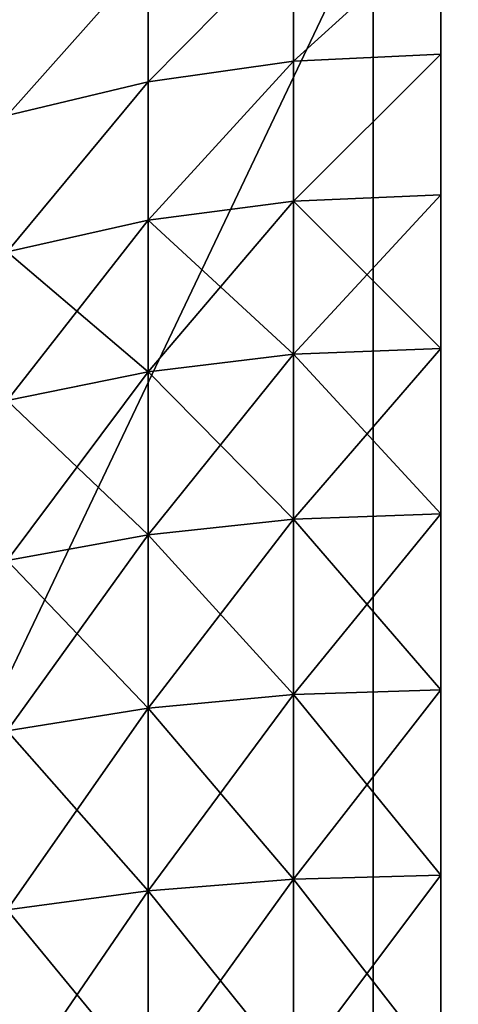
# Model space of a CAD drawing. Extents: x 0.04 to 6.5, y -3.23 to 3.23.
# Tile 86 of 256: x 0.4822 to 0.5105, y 0.0611 to 0.1245. Entities that reach past the tile are written whole.
import ezdxf

# ---------------------------------------------------------------- set-up
doc = ezdxf.new("R2010")
doc.units = 0
doc.header["$MEASUREMENT"] = 0
doc.layers.get('0').update_dxf_attribs({"linetype": 'CONTINUOUS'})

# ---------------------------------------------------------------- blocks, each defined once
blk = doc.blocks.new('CERAMICZNA_WISZ_CA_KR_TKA0')
at = {"color": 0}
for p, q in [((0.504981, 0.131591, 0.961786), (0.504981, -0.131591, 0.961786)), ((0.504981, 0.131591, 0.961786), (0.504981, -0.131591, 0.961786)), ((0.499842, 0.129948, 61.314491), (0.499842, 0.121826, 61.303706)), ((0.499842, 0.121826, 61.503113), (0.499842, 0.129948, 61.492329)), ((0.499842, 0.129948, 61.314491), (0.499842, 0.121826, 61.303706)), ((0.499842, 0.121826, 61.503113), (0.499842, 0.129948, 61.492329)), ((0.509333, 0.122269, 61.303341), (0.509333, 0.130421, 61.314164)), ((0.509333, 0.130421, 61.492656), (0.509333, 0.122269, 61.503479)), ((0.509333, 0.122269, 61.303341), (0.509333, 0.130421, 61.314164)), ((0.509333, 0.130421, 61.492656), (0.509333, 0.122269, 61.503479)), ((0.490489, 0.128536, 61.315461), (0.490489, 0.120502, 61.304797)), ((0.490489, 0.120502, 61.502022), (0.490489, 0.128536, 61.491358)), ((0.490489, 0.128536, 61.315461), (0.490489, 0.120502, 61.304797)), ((0.490489, 0.120502, 61.502022), (0.490489, 0.128536, 61.491358)), ((0.499842, 0.121826, 61.303706), (0.490489, 0.120502, 61.304797)), ((0.499842, 0.121826, 61.303706), (0.490489, 0.120502, 61.304797)), ((0.499842, 0.121826, 61.503113), (0.490489, 0.120502, 61.502022)), ((0.499842, 0.121826, 61.503113), (0.490489, 0.120502, 61.502022)), ((0.509333, 0.122269, 61.303341), (0.499842, 0.121826, 61.303706)), ((0.509333, 0.122269, 61.303341), (0.499842, 0.121826, 61.303706)), ((0.509333, 0.122269, 61.503479), (0.499842, 0.121826, 61.503113)), ((0.509333, 0.122269, 61.503479), (0.499842, 0.121826, 61.503113)), ((0.499842, 0.121826, 61.303706), (0.499842, 0.112806, 61.293662)), ((0.499842, 0.112806, 61.513158), (0.499842, 0.121826, 61.503113)), ((0.499842, 0.121826, 61.303706), (0.499842, 0.112806, 61.293662)), ((0.499842, 0.112806, 61.513158), (0.499842, 0.121826, 61.503113)), ((0.509333, 0.113217, 61.293258), (0.509333, 0.122269, 61.303341)), ((0.509333, 0.122269, 61.503479), (0.509333, 0.113217, 61.513561)), ((0.509333, 0.113217, 61.293258), (0.509333, 0.122269, 61.303341)), ((0.509333, 0.122269, 61.503479), (0.509333, 0.113217, 61.513561)), ((0.490489, 0.120502, 61.304797), (0.481411, 0.118318, 61.306594)), ((0.490489, 0.120502, 61.304797), (0.481411, 0.118318, 61.306594)), ((0.490489, 0.120502, 61.502022), (0.481411, 0.118318, 61.500225)), ((0.490489, 0.120502, 61.502022), (0.481411, 0.118318, 61.500225)), ((0.490489, 0.120502, 61.304797), (0.490489, 0.111581, 61.294858)), ((0.490489, 0.111581, 61.511961), (0.490489, 0.120502, 61.502022)), ((0.490489, 0.120502, 61.304797), (0.490489, 0.111581, 61.294858)), ((0.490489, 0.111581, 61.511961), (0.490489, 0.120502, 61.502022)), ((0.499842, 0.112806, 61.293662), (0.490489, 0.111581, 61.294858)), ((0.499842, 0.112806, 61.293662), (0.490489, 0.111581, 61.294858)), ((0.499842, 0.112806, 61.513158), (0.490489, 0.111581, 61.511961)), ((0.499842, 0.112806, 61.513158), (0.490489, 0.111581, 61.511961)), ((0.509333, 0.113217, 61.293258), (0.499842, 0.112806, 61.293662)), ((0.509333, 0.113217, 61.293258), (0.499842, 0.112806, 61.293662)), ((0.509333, 0.113217, 61.513561), (0.499842, 0.112806, 61.513158)), ((0.509333, 0.113217, 61.513561), (0.499842, 0.112806, 61.513158)), ((0.499842, 0.112806, 61.293662), (0.499842, 0.102957, 61.284425)), ((0.499842, 0.102957, 61.52239), (0.499842, 0.112806, 61.513158)), ((0.499842, 0.112806, 61.293662), (0.499842, 0.102957, 61.284425)), ((0.499842, 0.102957, 61.52239), (0.499842, 0.112806, 61.513158)), ((0.509333, 0.103331, 61.283992), (0.509333, 0.113217, 61.293258)), ((0.509333, 0.113217, 61.513561), (0.509333, 0.103331, 61.522827)), ((0.509333, 0.103331, 61.283992), (0.509333, 0.113217, 61.293258)), ((0.509333, 0.113217, 61.513561), (0.509333, 0.103331, 61.522827)), ((0.490489, 0.111581, 61.294858), (0.481411, 0.10956, 61.296838)), ((0.490489, 0.111581, 61.294858), (0.481411, 0.10956, 61.296838)), ((0.490489, 0.111581, 61.511961), (0.481411, 0.10956, 61.509981)), ((0.490489, 0.111581, 61.511961), (0.481411, 0.10956, 61.509981)), ((0.490489, 0.111581, 61.294858), (0.490489, 0.101839, 61.285727)), ((0.490489, 0.101839, 61.521092), (0.490489, 0.111581, 61.511961)), ((0.490489, 0.111581, 61.294858), (0.490489, 0.101839, 61.285727)), ((0.490489, 0.101839, 61.521092), (0.490489, 0.111581, 61.511961)), ((0.509333, 0.103331, 61.283992), (0.499842, 0.102957, 61.284425)), ((0.509333, 0.103331, 61.283992), (0.499842, 0.102957, 61.284425)), ((0.509333, 0.103331, 61.522827), (0.499842, 0.102957, 61.52239)), ((0.509333, 0.103331, 61.522827), (0.499842, 0.102957, 61.52239)), ((0.509333, 0.092685, 61.275606), (0.509333, 0.103331, 61.283992)), ((0.509333, 0.103331, 61.522827), (0.509333, 0.092685, 61.531209)), ((0.509333, 0.092685, 61.275606), (0.509333, 0.103331, 61.283992)), ((0.509333, 0.103331, 61.522827), (0.509333, 0.092685, 61.531209)), ((0.499842, 0.102957, 61.284425), (0.490489, 0.101839, 61.285727)), ((0.499842, 0.102957, 61.284425), (0.490489, 0.101839, 61.285727)), ((0.499842, 0.102957, 61.52239), (0.490489, 0.101839, 61.521092)), ((0.499842, 0.102957, 61.52239), (0.490489, 0.101839, 61.521092)), ((0.499842, 0.102957, 61.284425), (0.499842, 0.09235, 61.276072)), ((0.499842, 0.09235, 61.530742), (0.499842, 0.102957, 61.52239)), ((0.499842, 0.102957, 61.284425), (0.499842, 0.09235, 61.276072)), ((0.499842, 0.09235, 61.530742), (0.499842, 0.102957, 61.52239)), ((0.490489, 0.101839, 61.285727), (0.481411, 0.099995, 61.287871)), ((0.490489, 0.101839, 61.285727), (0.481411, 0.099995, 61.287871)), ((0.490489, 0.101839, 61.521092), (0.481411, 0.099995, 61.518949)), ((0.490489, 0.101839, 61.521092), (0.481411, 0.099995, 61.518949)), ((0.490489, 0.101839, 61.285727), (0.490489, 0.091348, 61.277466)), ((0.490489, 0.091348, 61.529354), (0.490489, 0.101839, 61.521092)), ((0.490489, 0.101839, 61.285727), (0.490489, 0.091348, 61.277466)), ((0.490489, 0.091348, 61.529354), (0.490489, 0.101839, 61.521092)), ((0.509333, 0.092685, 61.275606), (0.499842, 0.09235, 61.276072)), ((0.509333, 0.092685, 61.275606), (0.499842, 0.09235, 61.276072)), ((0.509333, 0.092685, 61.531209), (0.499842, 0.09235, 61.530742)), ((0.509333, 0.092685, 61.531209), (0.499842, 0.09235, 61.530742)), ((0.509333, 0.081358, 61.268171), (0.509333, 0.092685, 61.275606)), ((0.509333, 0.092685, 61.531209), (0.509333, 0.081358, 61.538648)), ((0.509333, 0.081358, 61.268171), (0.509333, 0.092685, 61.275606)), ((0.509333, 0.092685, 61.531209), (0.509333, 0.081358, 61.538648)), ((0.499842, 0.09235, 61.276072), (0.490489, 0.091348, 61.277466)), ((0.499842, 0.09235, 61.276072), (0.490489, 0.091348, 61.277466)), ((0.499842, 0.09235, 61.530742), (0.490489, 0.091348, 61.529354)), ((0.499842, 0.09235, 61.530742), (0.490489, 0.091348, 61.529354)), ((0.499842, 0.09235, 61.276072), (0.499842, 0.081064, 61.268666)), ((0.499842, 0.081064, 61.538153), (0.499842, 0.09235, 61.530742)), ((0.499842, 0.09235, 61.276072), (0.499842, 0.081064, 61.268666)), ((0.499842, 0.081064, 61.538153), (0.499842, 0.09235, 61.530742)), ((0.490489, 0.091348, 61.277466), (0.481411, 0.089695, 61.279758)), ((0.490489, 0.091348, 61.277466), (0.481411, 0.089695, 61.279758)), ((0.490489, 0.091348, 61.529354), (0.481411, 0.089695, 61.527056)), ((0.490489, 0.091348, 61.529354), (0.481411, 0.089695, 61.527056)), ((0.490489, 0.091348, 61.277466), (0.490489, 0.080186, 61.270137)), ((0.490489, 0.080186, 61.536683), (0.490489, 0.091348, 61.529354)), ((0.490489, 0.091348, 61.277466), (0.490489, 0.080186, 61.270137)), ((0.490489, 0.080186, 61.536683), (0.490489, 0.091348, 61.529354)), ((0.509333, 0.081358, 61.268171), (0.499842, 0.081064, 61.268666)), ((0.509333, 0.081358, 61.268171), (0.499842, 0.081064, 61.268666)), ((0.509333, 0.081358, 61.538648), (0.499842, 0.081064, 61.538153)), ((0.509333, 0.081358, 61.538648), (0.499842, 0.081064, 61.538153)), ((0.509333, 0.069434, 61.261736), (0.509333, 0.081358, 61.268171)), ((0.509333, 0.081358, 61.538648), (0.509333, 0.069434, 61.545083)), ((0.509333, 0.069434, 61.261736), (0.509333, 0.081358, 61.268171)), ((0.509333, 0.081358, 61.538648), (0.509333, 0.069434, 61.545083)), ((0.499842, 0.081064, 61.268666), (0.490489, 0.080186, 61.270137)), ((0.499842, 0.081064, 61.268666), (0.490489, 0.080186, 61.270137)), ((0.499842, 0.081064, 61.538153), (0.490489, 0.080186, 61.536683)), ((0.499842, 0.081064, 61.538153), (0.490489, 0.080186, 61.536683)), ((0.499842, 0.081064, 61.268666), (0.499842, 0.069183, 61.26225)), ((0.499842, 0.069183, 61.544569), (0.499842, 0.081064, 61.538153)), ((0.499842, 0.081064, 61.268666), (0.499842, 0.069183, 61.26225)), ((0.499842, 0.069183, 61.544569), (0.499842, 0.081064, 61.538153)), ((0.490489, 0.080186, 61.270137), (0.481411, 0.078736, 61.272564)), ((0.490489, 0.080186, 61.270137), (0.481411, 0.078736, 61.272564)), ((0.490489, 0.080186, 61.536683), (0.481411, 0.078736, 61.534256)), ((0.490489, 0.080186, 61.536683), (0.481411, 0.078736, 61.534256)), ((0.490489, 0.080186, 61.270137), (0.490489, 0.068435, 61.263793)), ((0.490489, 0.068435, 61.543026), (0.490489, 0.080186, 61.536683)), ((0.490489, 0.080186, 61.270137), (0.490489, 0.068435, 61.263793)), ((0.490489, 0.068435, 61.543026), (0.490489, 0.080186, 61.536683)), ((0.499842, 0.069183, 61.26225), (0.490489, 0.068435, 61.263793)), ((0.499842, 0.069183, 61.26225), (0.490489, 0.068435, 61.263793)), ((0.499842, 0.069183, 61.544569), (0.490489, 0.068435, 61.543026)), ((0.499842, 0.069183, 61.544569), (0.490489, 0.068435, 61.543026)), ((0.509333, 0.069434, 61.261736), (0.499842, 0.069183, 61.26225)), ((0.509333, 0.069434, 61.261736), (0.499842, 0.069183, 61.26225)), ((0.509333, 0.069434, 61.545083), (0.499842, 0.069183, 61.544569)), ((0.509333, 0.069434, 61.545083), (0.499842, 0.069183, 61.544569)), ((0.499842, 0.069183, 61.26225), (0.499842, 0.056795, 61.256882)), ((0.499842, 0.056795, 61.549933), (0.499842, 0.069183, 61.544569)), ((0.499842, 0.069183, 61.26225), (0.499842, 0.056795, 61.256882)), ((0.499842, 0.056795, 61.549933), (0.499842, 0.069183, 61.544569)), ((0.509333, 0.057, 61.256349), (0.509333, 0.069434, 61.261736)), ((0.509333, 0.069434, 61.545083), (0.509333, 0.057, 61.550471)), ((0.509333, 0.057, 61.256349), (0.509333, 0.069434, 61.261736)), ((0.509333, 0.069434, 61.545083), (0.509333, 0.057, 61.550471)), ((0.490489, 0.068435, 61.263793), (0.481411, 0.067199, 61.26634)), ((0.490489, 0.068435, 61.263793), (0.481411, 0.067199, 61.26634)), ((0.490489, 0.068435, 61.543026), (0.481411, 0.067199, 61.540479)), ((0.490489, 0.068435, 61.543026), (0.481411, 0.067199, 61.540479)), ((0.490489, 0.068435, 61.263793), (0.490489, 0.056182, 61.258487)), ((0.490489, 0.056182, 61.548332), (0.490489, 0.068435, 61.543026)), ((0.490489, 0.068435, 61.263793), (0.490489, 0.056182, 61.258487)), ((0.490489, 0.056182, 61.548332), (0.490489, 0.068435, 61.543026))]:
    blk.add_line(p, q, dxfattribs=at)
mesh = blk.add_polyface(dxfattribs=at)
corners = [(0.054692, 0.323203, 1.910339), (0.042133, 0.153639, 1.910339), (0.538651, -0.070283, 6.364594)]
mesh.append_faces([[corners[k] for k in face] for face in [(0, 1, 2)]], dxfattribs={"color": 0})
mesh = blk.add_polyface(dxfattribs=at)
corners = [(0.054692, 0.323203, 1.910339), (0.538651, -0.070283, 6.364594), (0.545887, 0.210664, 6.364594)]
mesh.append_faces([[corners[k] for k in face] for face in [(0, 1, 2)]], dxfattribs={"color": 0})
mesh = blk.add_polyface(dxfattribs=at)
corners = [(0.590383, 0.269312, 6.360208), (0.576871, 0, 6.360208), (0.081214, 0.151778, 1.905954)]
mesh.append_faces([[corners[k] for k in face] for face in [(0, 1, 2)]], dxfattribs={"color": 0})
mesh = blk.add_polyface(dxfattribs=at)
corners = [(0.509333, -0.1555, 61.383134), (0.509333, -0.156665, 61.410186), (0.509333, -0.156665, 61.396633), (0.509333, -0.1555, 61.423686), (0.509333, -0.153179, 61.369783), (0.509333, -0.153179, 61.437037), (0.509333, -0.149719, 61.356682), (0.509333, -0.149719, 61.450138), (0.509333, -0.145145, 61.343927), (0.509333, -0.145145, 61.462893), (0.509333, -0.139492, 61.331614), (0.509333, -0.139492, 61.475205), (0.509333, -0.132801, 61.31983), (0.509333, -0.132801, 61.486989), (0.509333, -0.125122, 61.308666), (0.509333, -0.125122, 61.498154), (0.509333, -0.116512, 61.298203), (0.509333, -0.116512, 61.508616), (0.509333, -0.107034, 61.288519), (0.509333, -0.107034, 61.5183), (0.509333, -0.096759, 61.279686), (0.509333, -0.096759, 61.527133), (0.509333, -0.085762, 61.271766), (0.509333, -0.085762, 61.535053), (0.509333, -0.074126, 61.264826), (0.509333, -0.074126, 61.541993), (0.509333, -0.061935, 61.25891), (0.509333, -0.061935, 61.547909), (0.509333, -0.049282, 61.254061), (0.509333, -0.049282, 61.552758), (0.509333, -0.036258, 61.250322), (0.509333, -0.036258, 61.556497), (0.509333, -0.022961, 61.247712), (0.509333, -0.022961, 61.559107), (0.509333, -0.009489, 61.246256), (0.509333, -0.009489, 61.560563), (0.509333, 0.004058, 61.245963), (0.509333, 0.004058, 61.560852), (0.509333, 0.01758, 61.246838), (0.509333, 0.01758, 61.559977), (0.509333, 0.030977, 61.248871), (0.509333, 0.030977, 61.557944), (0.509333, 0.04415, 61.252052), (0.509333, 0.04415, 61.554767), (0.509333, 0.057, 61.256349), (0.509333, 0.057, 61.550471), (0.509333, 0.069434, 61.261736), (0.509333, 0.069434, 61.545083), (0.509333, 0.081358, 61.268171), (0.509333, 0.081358, 61.538648), (0.509333, 0.092685, 61.275606), (0.509333, 0.092685, 61.531209), (0.509333, 0.103331, 61.283992), (0.509333, 0.103331, 61.522827), (0.509333, 0.113217, 61.293258), (0.509333, 0.113217, 61.513561), (0.509333, 0.122269, 61.303341), (0.509333, 0.122269, 61.503479), (0.509333, 0.130421, 61.314164), (0.509333, 0.130421, 61.492656), (0.509333, 0.137613, 61.32565), (0.509333, 0.137613, 61.481169), (0.509333, 0.143791, 61.337708), (0.509333, 0.143791, 61.469111), (0.509333, 0.148909, 61.350256), (0.509333, 0.148909, 61.456563), (0.509333, 0.152929, 61.363194), (0.509333, 0.152929, 61.443621), (0.509333, 0.155822, 61.376434), (0.509333, 0.155822, 61.430385), (0.509333, 0.157567, 61.389871), (0.509333, 0.157567, 61.416948), (0.509333, 0.15815, 61.40341)]
mesh.append_faces([[corners[k] for k in face] for face in [(0, 1, 2), (71, 70, 72)]], dxfattribs={"vtx0": -1, "color": 0})
mesh.append_faces([[corners[k] for k in face] for face in [(1, 0, 3), (3, 4, 5), (5, 6, 7), (7, 8, 9), (9, 10, 11), (11, 12, 13), (13, 14, 15), (15, 16, 17), (17, 18, 19), (19, 20, 21), (21, 22, 23), (23, 24, 25), (25, 26, 27), (27, 28, 29), (29, 30, 31), (31, 32, 33), (33, 34, 35), (35, 36, 37), (37, 38, 39), (39, 40, 41), (41, 42, 43), (43, 44, 45), (45, 46, 47), (47, 48, 49), (49, 50, 51), (51, 52, 53), (53, 54, 55), (55, 56, 57), (57, 58, 59), (59, 60, 61), (61, 62, 63), (63, 64, 65), (65, 66, 67), (67, 68, 69), (69, 70, 71)]], dxfattribs={"vtx0": -1, "vtx1": -1, "color": 0})
mesh.append_faces([[corners[k] for k in face] for face in [(3, 0, 4), (5, 4, 6), (7, 6, 8), (9, 8, 10), (11, 10, 12), (13, 12, 14), (15, 14, 16), (17, 16, 18), (19, 18, 20), (21, 20, 22), (23, 22, 24), (25, 24, 26), (27, 26, 28), (29, 28, 30), (31, 30, 32), (33, 32, 34), (35, 34, 36), (37, 36, 38), (39, 38, 40), (41, 40, 42), (43, 42, 44), (45, 44, 46), (47, 46, 48), (49, 48, 50), (51, 50, 52), (53, 52, 54), (55, 54, 56), (57, 56, 58), (59, 58, 60), (61, 60, 62), (63, 62, 64), (65, 64, 66), (67, 66, 68), (69, 68, 70)]], dxfattribs={"vtx0": -1, "vtx2": -1, "color": 0})
mesh = blk.add_polyface(dxfattribs=at)
corners = [(0.042133, 0.153639, 1.910339), (0.040279, -0.107895, 1.910339), (0.53927, -0.091212, 6.364594)]
mesh.append_faces([[corners[k] for k in face] for face in [(0, 1, 2)]], dxfattribs={"color": 0})
mesh = blk.add_polyface(dxfattribs=at)
corners = [(0.042133, 0.153639, 1.910339), (0.53927, -0.091212, 6.364594), (0.538651, -0.070283, 6.364594)]
mesh.append_faces([[corners[k] for k in face] for face in [(0, 1, 2)]], dxfattribs={"color": 0})
mesh = blk.add_polyface(dxfattribs=at)
corners = [(0.081214, 0.151778, 1.905954), (0.576871, 0, 6.360208), (0.079382, -0.106588, 1.905954)]
mesh.append_faces([[corners[k] for k in face] for face in [(0, 1, 2)]], dxfattribs={"color": 0})
mesh = blk.add_polyface(dxfattribs=at)
corners = [(0.504981, 0.131591, 0.961786), (0.376762, -0.137699, 1.055618), (0.376762, 0.137699, 1.055618), (0.504981, -0.131591, 0.961786)]
mesh.append_faces([[corners[k] for k in face] for face in [(0, 1, 2), (1, 0, 3)]], dxfattribs={"vtx0": -1, "color": 0})
mesh = blk.add_polyface(dxfattribs=at)
corners = [(0.525548, -0.130611, 0.995343), (0.402457, 0.136475, 1.085422), (0.402457, -0.136475, 1.085422), (0.525548, 0.130611, 0.995343)]
mesh.append_faces([[corners[k] for k in face] for face in [(0, 1, 2), (1, 0, 3)]], dxfattribs={"vtx0": -1, "color": 0})
mesh = blk.add_polyface(dxfattribs=at)
corners = [(0.646619, 0.124844, 0.889848), (0.504981, -0.131591, 0.961786), (0.504981, 0.131591, 0.961786), (0.646619, -0.124844, 0.889848)]
mesh.append_faces([[corners[k] for k in face] for face in [(0, 1, 2), (1, 0, 3)]], dxfattribs={"vtx0": -1, "color": 0})
mesh = blk.add_polyface(dxfattribs=at)
corners = [(0.490489, 0.120502, 61.304797), (0.499842, 0.129948, 61.314491), (0.499842, 0.121826, 61.303706), (0.490489, 0.128536, 61.315461)]
mesh.append_faces([[corners[k] for k in face] for face in [(0, 1, 2), (1, 0, 3)]], dxfattribs={"vtx0": -1, "color": 0})
mesh = blk.add_polyface(dxfattribs=at)
corners = [(0.490489, 0.120502, 61.502022), (0.499842, 0.129948, 61.492329), (0.490489, 0.128536, 61.491358), (0.499842, 0.121826, 61.503113)]
mesh.append_faces([[corners[k] for k in face] for face in [(0, 1, 2), (1, 0, 3)]], dxfattribs={"vtx0": -1, "color": 0})
mesh = blk.add_polyface(dxfattribs=at)
corners = [(0.499842, 0.121826, 61.303706), (0.509333, 0.130421, 61.314164), (0.509333, 0.122269, 61.303341), (0.499842, 0.129948, 61.314491)]
mesh.append_faces([[corners[k] for k in face] for face in [(0, 1, 2), (1, 0, 3)]], dxfattribs={"vtx0": -1, "color": 0})
mesh = blk.add_polyface(dxfattribs=at)
corners = [(0.499842, 0.121826, 61.503113), (0.509333, 0.130421, 61.492656), (0.499842, 0.129948, 61.492329), (0.509333, 0.122269, 61.503479)]
mesh.append_faces([[corners[k] for k in face] for face in [(0, 1, 2), (1, 0, 3)]], dxfattribs={"vtx0": -1, "color": 0})
mesh = blk.add_polyface(dxfattribs=at)
corners = [(0.481411, 0.118318, 61.306594), (0.490489, 0.128536, 61.315461), (0.490489, 0.120502, 61.304797), (0.481411, 0.126205, 61.317067)]
mesh.append_faces([[corners[k] for k in face] for face in [(0, 1, 2), (1, 0, 3)]], dxfattribs={"vtx0": -1, "color": 0})
mesh = blk.add_polyface(dxfattribs=at)
corners = [(0.481411, 0.118318, 61.500225), (0.490489, 0.128536, 61.491358), (0.481411, 0.126205, 61.489753), (0.490489, 0.120502, 61.502022)]
mesh.append_faces([[corners[k] for k in face] for face in [(0, 1, 2), (1, 0, 3)]], dxfattribs={"vtx0": -1, "color": 0})
mesh = blk.add_polyface(dxfattribs=at)
corners = [(0.490489, 0.111581, 61.294858), (0.499842, 0.121826, 61.303706), (0.499842, 0.112806, 61.293662), (0.490489, 0.120502, 61.304797)]
mesh.append_faces([[corners[k] for k in face] for face in [(0, 1, 2), (1, 0, 3)]], dxfattribs={"vtx0": -1, "color": 0})
mesh = blk.add_polyface(dxfattribs=at)
corners = [(0.490489, 0.111581, 61.511961), (0.499842, 0.121826, 61.503113), (0.490489, 0.120502, 61.502022), (0.499842, 0.112806, 61.513158)]
mesh.append_faces([[corners[k] for k in face] for face in [(0, 1, 2), (1, 0, 3)]], dxfattribs={"vtx0": -1, "color": 0})
mesh = blk.add_polyface(dxfattribs=at)
corners = [(0.499842, 0.112806, 61.293662), (0.509333, 0.122269, 61.303341), (0.509333, 0.113217, 61.293258), (0.499842, 0.121826, 61.303706)]
mesh.append_faces([[corners[k] for k in face] for face in [(0, 1, 2), (1, 0, 3)]], dxfattribs={"vtx0": -1, "color": 0})
mesh = blk.add_polyface(dxfattribs=at)
corners = [(0.499842, 0.112806, 61.513158), (0.509333, 0.122269, 61.503479), (0.499842, 0.121826, 61.503113), (0.509333, 0.113217, 61.513561)]
mesh.append_faces([[corners[k] for k in face] for face in [(0, 1, 2), (1, 0, 3)]], dxfattribs={"vtx0": -1, "color": 0})
mesh = blk.add_polyface(dxfattribs=at)
corners = [(0.481411, 0.10956, 61.296838), (0.490489, 0.120502, 61.304797), (0.490489, 0.111581, 61.294858), (0.481411, 0.118318, 61.306594)]
mesh.append_faces([[corners[k] for k in face] for face in [(0, 1, 2), (1, 0, 3)]], dxfattribs={"vtx0": -1, "color": 0})
mesh = blk.add_polyface(dxfattribs=at)
corners = [(0.481411, 0.10956, 61.509981), (0.490489, 0.120502, 61.502022), (0.481411, 0.118318, 61.500225), (0.490489, 0.111581, 61.511961)]
mesh.append_faces([[corners[k] for k in face] for face in [(0, 1, 2), (1, 0, 3)]], dxfattribs={"vtx0": -1, "color": 0})
mesh = blk.add_polyface(dxfattribs=at)
corners = [(0.499842, 0.112806, 61.293662), (0.490489, 0.101839, 61.285727), (0.490489, 0.111581, 61.294858), (0.499842, 0.102957, 61.284425)]
mesh.append_faces([[corners[k] for k in face] for face in [(0, 1, 2), (1, 0, 3)]], dxfattribs={"vtx0": -1, "color": 0})
mesh = blk.add_polyface(dxfattribs=at)
corners = [(0.499842, 0.102957, 61.52239), (0.490489, 0.111581, 61.511961), (0.490489, 0.101839, 61.521092), (0.499842, 0.112806, 61.513158)]
mesh.append_faces([[corners[k] for k in face] for face in [(0, 1, 2), (1, 0, 3)]], dxfattribs={"vtx0": -1, "color": 0})
mesh = blk.add_polyface(dxfattribs=at)
corners = [(0.509333, 0.113217, 61.293258), (0.499842, 0.102957, 61.284425), (0.499842, 0.112806, 61.293662), (0.509333, 0.103331, 61.283992)]
mesh.append_faces([[corners[k] for k in face] for face in [(0, 1, 2), (1, 0, 3)]], dxfattribs={"vtx0": -1, "color": 0})
mesh = blk.add_polyface(dxfattribs=at)
corners = [(0.509333, 0.103331, 61.522827), (0.499842, 0.112806, 61.513158), (0.499842, 0.102957, 61.52239), (0.509333, 0.113217, 61.513561)]
mesh.append_faces([[corners[k] for k in face] for face in [(0, 1, 2), (1, 0, 3)]], dxfattribs={"vtx0": -1, "color": 0})
mesh = blk.add_polyface(dxfattribs=at)
corners = [(0.490489, 0.111581, 61.294858), (0.481411, 0.099995, 61.287871), (0.481411, 0.10956, 61.296838), (0.490489, 0.101839, 61.285727)]
mesh.append_faces([[corners[k] for k in face] for face in [(0, 1, 2), (1, 0, 3)]], dxfattribs={"vtx0": -1, "color": 0})
mesh = blk.add_polyface(dxfattribs=at)
corners = [(0.490489, 0.101839, 61.521092), (0.481411, 0.10956, 61.509981), (0.481411, 0.099995, 61.518949), (0.490489, 0.111581, 61.511961)]
mesh.append_faces([[corners[k] for k in face] for face in [(0, 1, 2), (1, 0, 3)]], dxfattribs={"vtx0": -1, "color": 0})
mesh = blk.add_polyface(dxfattribs=at)
corners = [(0.509333, 0.103331, 61.283992), (0.499842, 0.09235, 61.276072), (0.499842, 0.102957, 61.284425), (0.509333, 0.092685, 61.275606)]
mesh.append_faces([[corners[k] for k in face] for face in [(0, 1, 2), (1, 0, 3)]], dxfattribs={"vtx0": -1, "color": 0})
mesh = blk.add_polyface(dxfattribs=at)
corners = [(0.509333, 0.092685, 61.531209), (0.499842, 0.102957, 61.52239), (0.499842, 0.09235, 61.530742), (0.509333, 0.103331, 61.522827)]
mesh.append_faces([[corners[k] for k in face] for face in [(0, 1, 2), (1, 0, 3)]], dxfattribs={"vtx0": -1, "color": 0})
mesh = blk.add_polyface(dxfattribs=at)
corners = [(0.499842, 0.102957, 61.284425), (0.490489, 0.091348, 61.277466), (0.490489, 0.101839, 61.285727), (0.499842, 0.09235, 61.276072)]
mesh.append_faces([[corners[k] for k in face] for face in [(0, 1, 2), (1, 0, 3)]], dxfattribs={"vtx0": -1, "color": 0})
mesh = blk.add_polyface(dxfattribs=at)
corners = [(0.499842, 0.09235, 61.530742), (0.490489, 0.101839, 61.521092), (0.490489, 0.091348, 61.529354), (0.499842, 0.102957, 61.52239)]
mesh.append_faces([[corners[k] for k in face] for face in [(0, 1, 2), (1, 0, 3)]], dxfattribs={"vtx0": -1, "color": 0})
mesh = blk.add_polyface(dxfattribs=at)
corners = [(0.490489, 0.101839, 61.285727), (0.481411, 0.089695, 61.279758), (0.481411, 0.099995, 61.287871), (0.490489, 0.091348, 61.277466)]
mesh.append_faces([[corners[k] for k in face] for face in [(0, 1, 2), (1, 0, 3)]], dxfattribs={"vtx0": -1, "color": 0})
mesh = blk.add_polyface(dxfattribs=at)
corners = [(0.490489, 0.091348, 61.529354), (0.481411, 0.099995, 61.518949), (0.481411, 0.089695, 61.527056), (0.490489, 0.101839, 61.521092)]
mesh.append_faces([[corners[k] for k in face] for face in [(0, 1, 2), (1, 0, 3)]], dxfattribs={"vtx0": -1, "color": 0})
mesh = blk.add_polyface(dxfattribs=at)
corners = [(0.509333, 0.092685, 61.275606), (0.499842, 0.081064, 61.268666), (0.499842, 0.09235, 61.276072), (0.509333, 0.081358, 61.268171)]
mesh.append_faces([[corners[k] for k in face] for face in [(0, 1, 2), (1, 0, 3)]], dxfattribs={"vtx0": -1, "color": 0})
mesh = blk.add_polyface(dxfattribs=at)
corners = [(0.509333, 0.081358, 61.538648), (0.499842, 0.09235, 61.530742), (0.499842, 0.081064, 61.538153), (0.509333, 0.092685, 61.531209)]
mesh.append_faces([[corners[k] for k in face] for face in [(0, 1, 2), (1, 0, 3)]], dxfattribs={"vtx0": -1, "color": 0})
mesh = blk.add_polyface(dxfattribs=at)
corners = [(0.499842, 0.09235, 61.276072), (0.490489, 0.080186, 61.270137), (0.490489, 0.091348, 61.277466), (0.499842, 0.081064, 61.268666)]
mesh.append_faces([[corners[k] for k in face] for face in [(0, 1, 2), (1, 0, 3)]], dxfattribs={"vtx0": -1, "color": 0})
mesh = blk.add_polyface(dxfattribs=at)
corners = [(0.499842, 0.081064, 61.538153), (0.490489, 0.091348, 61.529354), (0.490489, 0.080186, 61.536683), (0.499842, 0.09235, 61.530742)]
mesh.append_faces([[corners[k] for k in face] for face in [(0, 1, 2), (1, 0, 3)]], dxfattribs={"vtx0": -1, "color": 0})
mesh = blk.add_polyface(dxfattribs=at)
corners = [(0.490489, 0.091348, 61.277466), (0.481411, 0.078736, 61.272564), (0.481411, 0.089695, 61.279758), (0.490489, 0.080186, 61.270137)]
mesh.append_faces([[corners[k] for k in face] for face in [(0, 1, 2), (1, 0, 3)]], dxfattribs={"vtx0": -1, "color": 0})
mesh = blk.add_polyface(dxfattribs=at)
corners = [(0.490489, 0.080186, 61.536683), (0.481411, 0.089695, 61.527056), (0.481411, 0.078736, 61.534256), (0.490489, 0.091348, 61.529354)]
mesh.append_faces([[corners[k] for k in face] for face in [(0, 1, 2), (1, 0, 3)]], dxfattribs={"vtx0": -1, "color": 0})
mesh = blk.add_polyface(dxfattribs=at)
corners = [(0.509333, 0.081358, 61.268171), (0.499842, 0.069183, 61.26225), (0.499842, 0.081064, 61.268666), (0.509333, 0.069434, 61.261736)]
mesh.append_faces([[corners[k] for k in face] for face in [(0, 1, 2), (1, 0, 3)]], dxfattribs={"vtx0": -1, "color": 0})
mesh = blk.add_polyface(dxfattribs=at)
corners = [(0.509333, 0.069434, 61.545083), (0.499842, 0.081064, 61.538153), (0.499842, 0.069183, 61.544569), (0.509333, 0.081358, 61.538648)]
mesh.append_faces([[corners[k] for k in face] for face in [(0, 1, 2), (1, 0, 3)]], dxfattribs={"vtx0": -1, "color": 0})
mesh = blk.add_polyface(dxfattribs=at)
corners = [(0.499842, 0.081064, 61.268666), (0.490489, 0.068435, 61.263793), (0.490489, 0.080186, 61.270137), (0.499842, 0.069183, 61.26225)]
mesh.append_faces([[corners[k] for k in face] for face in [(0, 1, 2), (1, 0, 3)]], dxfattribs={"vtx0": -1, "color": 0})
mesh = blk.add_polyface(dxfattribs=at)
corners = [(0.499842, 0.069183, 61.544569), (0.490489, 0.080186, 61.536683), (0.490489, 0.068435, 61.543026), (0.499842, 0.081064, 61.538153)]
mesh.append_faces([[corners[k] for k in face] for face in [(0, 1, 2), (1, 0, 3)]], dxfattribs={"vtx0": -1, "color": 0})
mesh = blk.add_polyface(dxfattribs=at)
corners = [(0.490489, 0.080186, 61.270137), (0.481411, 0.067199, 61.26634), (0.481411, 0.078736, 61.272564), (0.490489, 0.068435, 61.263793)]
mesh.append_faces([[corners[k] for k in face] for face in [(0, 1, 2), (1, 0, 3)]], dxfattribs={"vtx0": -1, "color": 0})
mesh = blk.add_polyface(dxfattribs=at)
corners = [(0.490489, 0.068435, 61.543026), (0.481411, 0.078736, 61.534256), (0.481411, 0.067199, 61.540479), (0.490489, 0.080186, 61.536683)]
mesh.append_faces([[corners[k] for k in face] for face in [(0, 1, 2), (1, 0, 3)]], dxfattribs={"vtx0": -1, "color": 0})
mesh = blk.add_polyface(dxfattribs=at)
corners = [(0.499842, 0.069183, 61.26225), (0.490489, 0.056182, 61.258487), (0.490489, 0.068435, 61.263793), (0.499842, 0.056795, 61.256882)]
mesh.append_faces([[corners[k] for k in face] for face in [(0, 1, 2), (1, 0, 3)]], dxfattribs={"vtx0": -1, "color": 0})
mesh = blk.add_polyface(dxfattribs=at)
corners = [(0.499842, 0.056795, 61.549933), (0.490489, 0.068435, 61.543026), (0.490489, 0.056182, 61.548332), (0.499842, 0.069183, 61.544569)]
mesh.append_faces([[corners[k] for k in face] for face in [(0, 1, 2), (1, 0, 3)]], dxfattribs={"vtx0": -1, "color": 0})
mesh = blk.add_polyface(dxfattribs=at)
corners = [(0.509333, 0.069434, 61.261736), (0.499842, 0.056795, 61.256882), (0.499842, 0.069183, 61.26225), (0.509333, 0.057, 61.256349)]
mesh.append_faces([[corners[k] for k in face] for face in [(0, 1, 2), (1, 0, 3)]], dxfattribs={"vtx0": -1, "color": 0})
mesh = blk.add_polyface(dxfattribs=at)
corners = [(0.509333, 0.057, 61.550471), (0.499842, 0.069183, 61.544569), (0.499842, 0.056795, 61.549933), (0.509333, 0.069434, 61.545083)]
mesh.append_faces([[corners[k] for k in face] for face in [(0, 1, 2), (1, 0, 3)]], dxfattribs={"vtx0": -1, "color": 0})
mesh = blk.add_polyface(dxfattribs=at)
corners = [(0.490489, 0.068435, 61.263793), (0.481411, 0.05517, 61.261126), (0.481411, 0.067199, 61.26634), (0.490489, 0.056182, 61.258487)]
mesh.append_faces([[corners[k] for k in face] for face in [(0, 1, 2), (1, 0, 3)]], dxfattribs={"vtx0": -1, "color": 0})
mesh = blk.add_polyface(dxfattribs=at)
corners = [(0.490489, 0.056182, 61.548332), (0.481411, 0.067199, 61.540479), (0.481411, 0.05517, 61.545694), (0.490489, 0.068435, 61.543026)]
mesh.append_faces([[corners[k] for k in face] for face in [(0, 1, 2), (1, 0, 3)]], dxfattribs={"vtx0": -1, "color": 0})

msp = doc.modelspace()

# ---------------------------------------------------------------- block references
at = {"color": 0}
msp.add_blockref('CERAMICZNA_WISZ_CA_KR_TKA0', (0, 0), dxfattribs=at)

doc.saveas('drawing.dxf')
